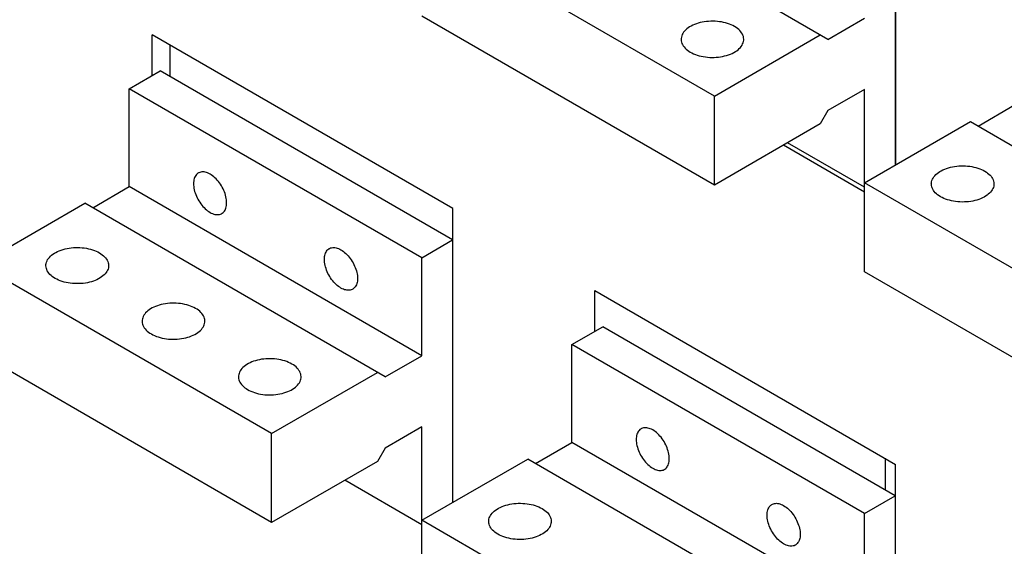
# Model space of a CAD drawing. Extents: x 0 to 17, y 0 to 11.
# Tile 14 of 29: x 11.946 to 13.132, y 7.407 to 8.041. Entities that reach past the tile are written whole.
import ezdxf

# ---------------------------------------------------------------- set-up
doc = ezdxf.new("R2010")
doc.units = 0
doc.header["$LTSCALE"] = 0.935
doc.layers.get('0').update_dxf_attribs({"linetype": 'CONTINUOUS'})

msp = doc.modelspace()

# ---------------------------------------------------------------- linework, layer by layer
at = {"color": 7, "linetype": 'CONTINUOUS'}
for p, q in [((13.0012, 8.657), (13.0012, 7.8662)), ((12.9198, 8.0174), (12.5579, 8.2264)), ((13.001, 8.1822), (13.001, 7.8661)), ((12.7829, 7.9491), (12.4303, 8.1527)), ((12.7829, 7.842), (12.4303, 8.0455)), ((12.9198, 8.0174), (12.9639, 8.0429)), ((12.1053, 7.9739), (12.1053, 8.0229)), ((12.4676, 7.8137), (12.1053, 8.0229)), ((12.7829, 7.9491), (12.9105, 8.0228)), ((12.1271, 7.9723), (12.1271, 8.0103)), ((12.0777, 7.9579), (12.1148, 7.9794)), ((12.4674, 7.7758), (12.1148, 7.9794)), ((12.0777, 7.8401), (12.0777, 7.9579)), ((12.4303, 7.7544), (12.0777, 7.9579)), ((12.9639, 7.9571), (12.9198, 7.9317)), ((12.9639, 7.7375), (12.9639, 7.9571)), ((12.7829, 7.842), (12.7829, 7.9491)), ((12.9198, 7.9317), (12.9105, 7.9156)), ((13.1007, 7.913), (13.1448, 7.9384)), ((12.9105, 7.9156), (12.7829, 7.842)), ((12.9639, 7.8446), (13.0915, 7.9183)), ((13.0915, 7.9183), (13.4534, 7.7094)), ((12.9639, 7.8393), (12.8711, 7.8929)), ((12.8664, 7.8902), (12.9639, 7.8339)), ((13.3165, 7.6411), (12.9639, 7.8446)), ((12.0336, 7.8146), (12.0777, 7.8401)), ((12.4303, 7.6365), (12.0777, 7.8401)), ((11.8967, 7.7463), (12.0243, 7.82)), ((12.3862, 7.611), (12.0243, 7.82)), ((12.4676, 7.4598), (12.4676, 7.8137)), ((12.4303, 7.7544), (12.4674, 7.7758)), ((12.4674, 7.7758), (12.4674, 7.4597)), ((12.4303, 7.6365), (12.4303, 7.7544)), ((12.2493, 7.5427), (11.8967, 7.7463)), ((13.3165, 7.5339), (12.9639, 7.7375)), ((12.6388, 7.6658), (12.6388, 7.7148)), ((12.6388, 7.7148), (13.0012, 7.5056)), ((12.6112, 7.6499), (12.6484, 7.6713)), ((13.001, 7.4677), (12.6484, 7.6713)), ((12.6112, 7.532), (12.6112, 7.6499)), ((12.9639, 7.4463), (12.6112, 7.6499)), ((12.2493, 7.4356), (11.8967, 7.6392)), ((12.3862, 7.611), (12.4303, 7.6365)), ((12.2493, 7.5427), (12.3769, 7.6164)), ((12.4303, 7.5508), (12.3862, 7.5253)), ((12.4303, 7.3311), (12.4303, 7.5508)), ((12.2493, 7.4356), (12.2493, 7.5427)), ((12.4676, 7.5426), (12.4674, 7.5427)), ((12.3862, 7.5253), (12.3769, 7.5092)), ((12.5672, 7.5066), (12.6112, 7.532)), ((12.9639, 7.3284), (12.6112, 7.532)), ((12.9887, 7.5129), (12.9887, 7.4748)), ((12.3769, 7.5092), (12.2493, 7.4356)), ((12.4303, 7.4383), (12.5579, 7.5119)), ((12.9198, 7.303), (12.5579, 7.5119)), ((13.0012, 7.1518), (13.0012, 7.5056)), ((12.4303, 7.4329), (12.3375, 7.4865)), ((12.9639, 7.4463), (13.001, 7.4677)), ((13.001, 7.4677), (13.001, 7.1516)), ((12.9639, 7.3284), (12.9639, 7.4463)), ((12.7829, 7.2347), (12.4303, 7.4383))]:
    msp.add_line(p, q, dxfattribs=at)
for points in [[(12.8073, 8.0328), (12.8053, 8.0339), (12.8033, 8.0348), (12.8011, 8.0357), (12.7989, 8.0365), (12.7965, 8.0372), (12.7941, 8.0378), (12.7916, 8.0383), (12.7891, 8.0386), (12.7865, 8.0389), (12.7839, 8.0391), (12.7812, 8.0392), (12.7786, 8.0392), (12.776, 8.039), (12.7734, 8.0388), (12.7708, 8.0385), (12.7683, 8.038), (12.7658, 8.0375), (12.7635, 8.0368), (12.7612, 8.0361), (12.7589, 8.0353), (12.7568, 8.0344), (12.7549, 8.0334), (12.753, 8.0323), (12.7513, 8.0311), (12.7497, 8.0299), (12.7482, 8.0286), (12.747, 8.0273), (12.7459, 8.0259), (12.7449, 8.0245), (12.7441, 8.0231), (12.7436, 8.0216), (12.7431, 8.0201), (12.7429, 8.0186), (12.7429, 8.0174)], [(12.8183, 8.0174), (12.8183, 8.0178), (12.8182, 8.0193), (12.8179, 8.0208), (12.8174, 8.0223), (12.8167, 8.0238), (12.8158, 8.0252), (12.8148, 8.0266), (12.8136, 8.028), (12.8122, 8.0293), (12.8107, 8.0305), (12.8091, 8.0317), (12.8073, 8.0328)], [(12.7429, 8.0174), (12.7429, 8.017), (12.743, 8.0155), (12.7433, 8.014), (12.7438, 8.0125), (12.7445, 8.0111), (12.7454, 8.0096), (12.7464, 8.0082), (12.7476, 8.0069), (12.7489, 8.0056), (12.7504, 8.0043), (12.7521, 8.0031), (12.7539, 8.002)], [(12.7539, 8.002), (12.7559, 8.001), (12.7579, 8), (12.76, 7.9992), (12.7623, 7.9984), (12.7646, 7.9977), (12.7671, 7.9971), (12.7696, 7.9966), (12.7721, 7.9962), (12.7747, 7.9959), (12.7773, 7.9957), (12.7799, 7.9956), (12.7826, 7.9957), (12.7852, 7.9958), (12.7878, 7.996), (12.7904, 7.9964), (12.7929, 7.9968), (12.7953, 7.9974), (12.7977, 7.998), (12.8, 7.9988), (12.8022, 7.9996), (12.8043, 8.0005), (12.8063, 8.0015), (12.8082, 8.0026), (12.8099, 8.0037), (12.8115, 8.0049), (12.8129, 8.0062), (12.8142, 8.0075), (12.8153, 8.0089), (12.8163, 8.0103), (12.817, 8.0118), (12.8176, 8.0133), (12.818, 8.0148), (12.8183, 8.0163), (12.8183, 8.0174)], [(12.161, 7.8565), (12.1605, 7.8561), (12.1595, 7.8554), (12.1586, 7.8545), (12.1578, 7.8535), (12.1571, 7.8524), (12.1565, 7.8512), (12.156, 7.8498), (12.1556, 7.8484), (12.1554, 7.8469), (12.1552, 7.8452), (12.1551, 7.8436), (12.1552, 7.8418), (12.1554, 7.84), (12.1556, 7.8381), (12.156, 7.8363), (12.1565, 7.8343), (12.1571, 7.8324), (12.1578, 7.8305), (12.1586, 7.8286), (12.1595, 7.8267), (12.1605, 7.8248), (12.1615, 7.823), (12.1627, 7.8212), (12.1638, 7.8195), (12.1651, 7.8178), (12.1664, 7.8163), (12.1678, 7.8148), (12.1692, 7.8134), (12.1706, 7.8121), (12.1721, 7.811), (12.1736, 7.8099), (12.1751, 7.809)], [(12.1751, 7.8551), (12.1736, 7.8559), (12.1721, 7.8565), (12.1706, 7.8571), (12.1692, 7.8574), (12.1678, 7.8577), (12.1664, 7.8578), (12.1651, 7.8577), (12.1638, 7.8576), (12.1627, 7.8572), (12.1615, 7.8568), (12.161, 7.8565)], [(13.0444, 7.8433), (13.0445, 7.8444), (13.0447, 7.846), (13.0451, 7.8475), (13.0457, 7.8489), (13.0465, 7.8504), (13.0474, 7.8518), (13.0486, 7.8532), (13.0498, 7.8545), (13.0513, 7.8558), (13.0529, 7.857), (13.0546, 7.8582), (13.0564, 7.8592), (13.0584, 7.8602), (13.0605, 7.8611), (13.0627, 7.862), (13.065, 7.8627), (13.0674, 7.8634), (13.0699, 7.8639), (13.0724, 7.8643), (13.075, 7.8647), (13.0776, 7.8649), (13.0802, 7.8651), (13.0828, 7.8651), (13.0855, 7.865), (13.0881, 7.8648), (13.0907, 7.8645), (13.0932, 7.8641), (13.0957, 7.8636), (13.0981, 7.863), (13.1005, 7.8624), (13.1027, 7.8616), (13.1049, 7.8607), (13.1069, 7.8598), (13.1089, 7.8587)], [(13.1089, 7.8587), (13.1107, 7.8576), (13.1123, 7.8564), (13.1138, 7.8552), (13.1152, 7.8539), (13.1164, 7.8525), (13.1174, 7.8511), (13.1183, 7.8497), (13.1189, 7.8482), (13.1194, 7.8467), (13.1198, 7.8452), (13.1199, 7.8437), (13.1199, 7.8433)], [(12.1892, 7.8076), (12.1897, 7.8079), (12.1907, 7.8087), (12.1916, 7.8095), (12.1924, 7.8105), (12.1931, 7.8117), (12.1937, 7.8129), (12.1942, 7.8142), (12.1945, 7.8157), (12.1948, 7.8172), (12.195, 7.8188), (12.195, 7.8205), (12.195, 7.8223), (12.1948, 7.8241), (12.1945, 7.8259), (12.1942, 7.8278), (12.1937, 7.8297), (12.1931, 7.8317), (12.1924, 7.8336), (12.1916, 7.8355), (12.1907, 7.8374), (12.1897, 7.8393), (12.1887, 7.8411), (12.1875, 7.8429), (12.1863, 7.8446), (12.1851, 7.8462), (12.1837, 7.8478), (12.1824, 7.8493), (12.181, 7.8507), (12.1795, 7.8519), (12.1781, 7.8531), (12.1766, 7.8541), (12.1751, 7.8551)], [(13.0555, 7.8279), (13.0537, 7.829), (13.052, 7.8302), (13.0505, 7.8314), (13.0492, 7.8327), (13.048, 7.8341), (13.047, 7.8355), (13.0461, 7.8369), (13.0454, 7.8384), (13.0449, 7.8399), (13.0446, 7.8414), (13.0445, 7.8429), (13.0444, 7.8433)], [(13.1199, 7.8433), (13.1199, 7.8422), (13.1196, 7.8407), (13.1192, 7.8391), (13.1186, 7.8377), (13.1179, 7.8362), (13.1169, 7.8348), (13.1158, 7.8334), (13.1145, 7.8321), (13.1131, 7.8308), (13.1115, 7.8296), (13.1098, 7.8285), (13.1079, 7.8274), (13.1059, 7.8264), (13.1038, 7.8255), (13.1016, 7.8246), (13.0993, 7.8239), (13.0969, 7.8233), (13.0945, 7.8227), (13.0919, 7.8223), (13.0894, 7.8219), (13.0868, 7.8217), (13.0842, 7.8216), (13.0815, 7.8215), (13.0789, 7.8216), (13.0763, 7.8218), (13.0737, 7.8221), (13.0711, 7.8225), (13.0687, 7.823), (13.0662, 7.8236), (13.0639, 7.8243), (13.0616, 7.825), (13.0595, 7.8259), (13.0574, 7.8269), (13.0555, 7.8279)], [(12.1751, 7.809), (12.1766, 7.8082), (12.1781, 7.8075), (12.1795, 7.807), (12.181, 7.8066), (12.1824, 7.8064), (12.1837, 7.8063), (12.1851, 7.8063), (12.1863, 7.8065), (12.1875, 7.8068), (12.1887, 7.8073), (12.1892, 7.8076)], [(11.9773, 7.745), (11.9773, 7.7461), (11.9776, 7.7476), (11.978, 7.7491), (11.9786, 7.7506), (11.9793, 7.7521), (11.9803, 7.7535), (11.9814, 7.7549), (11.9827, 7.7562), (11.9841, 7.7575), (11.9857, 7.7587), (11.9874, 7.7598), (11.9893, 7.7609), (11.9913, 7.7619), (11.9934, 7.7628), (11.9956, 7.7636), (11.9979, 7.7644), (12.0003, 7.765), (12.0027, 7.7656), (12.0053, 7.766), (12.0078, 7.7664), (12.0104, 7.7666), (12.013, 7.7667), (12.0157, 7.7668), (12.0183, 7.7667), (12.0209, 7.7665), (12.0235, 7.7662), (12.0261, 7.7658), (12.0285, 7.7653), (12.031, 7.7647), (12.0333, 7.764), (12.0356, 7.7632), (12.0377, 7.7624), (12.0398, 7.7614), (12.0417, 7.7604)], [(12.3328, 7.7179), (12.3313, 7.7189), (12.3299, 7.7199), (12.3284, 7.7211), (12.327, 7.7223), (12.3256, 7.7237), (12.3242, 7.7252), (12.3229, 7.7268), (12.3216, 7.7284), (12.3204, 7.7301), (12.3193, 7.7319), (12.3182, 7.7337), (12.3172, 7.7356), (12.3164, 7.7375), (12.3156, 7.7394), (12.3149, 7.7413), (12.3143, 7.7433), (12.3138, 7.7452), (12.3134, 7.7471), (12.3131, 7.7489), (12.3129, 7.7507), (12.3129, 7.7525), (12.3129, 7.7542), (12.3131, 7.7558), (12.3134, 7.7573), (12.3138, 7.7588), (12.3143, 7.7601), (12.3149, 7.7613), (12.3156, 7.7625), (12.3164, 7.7635), (12.3172, 7.7643), (12.3182, 7.7651), (12.3187, 7.7654)], [(12.3187, 7.7654), (12.3193, 7.7657), (12.3204, 7.7662), (12.3216, 7.7665), (12.3229, 7.7667), (12.3242, 7.7667), (12.3256, 7.7666), (12.327, 7.7664), (12.3284, 7.766), (12.3299, 7.7655), (12.3313, 7.7648), (12.3328, 7.764)], [(12.3328, 7.764), (12.3343, 7.7631), (12.3358, 7.762), (12.3373, 7.7609), (12.3387, 7.7596), (12.3401, 7.7582), (12.3415, 7.7567), (12.3428, 7.7552), (12.3441, 7.7535), (12.3453, 7.7518), (12.3464, 7.75), (12.3475, 7.7482), (12.3484, 7.7463), (12.3493, 7.7444), (12.3501, 7.7425), (12.3508, 7.7406), (12.3514, 7.7387), (12.3519, 7.7367), (12.3523, 7.7349), (12.3526, 7.733), (12.3527, 7.7312), (12.3528, 7.7294), (12.3527, 7.7278), (12.3526, 7.7261), (12.3523, 7.7246), (12.3519, 7.7232), (12.3514, 7.7218), (12.3508, 7.7206), (12.3501, 7.7195), (12.3493, 7.7185), (12.3484, 7.7176), (12.3475, 7.7168), (12.347, 7.7165)], [(12.0417, 7.7604), (12.0435, 7.7593), (12.0452, 7.7581), (12.0467, 7.7568), (12.048, 7.7555), (12.0492, 7.7542), (12.0502, 7.7528), (12.0511, 7.7513), (12.0518, 7.7499), (12.0523, 7.7484), (12.0526, 7.7469), (12.0527, 7.7454), (12.0527, 7.745)], [(11.9883, 7.7296), (11.9865, 7.7307), (11.9849, 7.7319), (11.9834, 7.7331), (11.982, 7.7344), (11.9808, 7.7358), (11.9798, 7.7372), (11.9789, 7.7386), (11.9783, 7.7401), (11.9778, 7.7416), (11.9774, 7.7431), (11.9773, 7.7446), (11.9773, 7.745)], [(12.0527, 7.745), (12.0527, 7.7438), (12.0525, 7.7423), (12.0521, 7.7408), (12.0515, 7.7393), (12.0507, 7.7379), (12.0497, 7.7365), (12.0486, 7.7351), (12.0474, 7.7338), (12.0459, 7.7325), (12.0443, 7.7313), (12.0426, 7.7301), (12.0407, 7.729), (12.0388, 7.728), (12.0367, 7.7271), (12.0344, 7.7263), (12.0321, 7.7256), (12.0298, 7.7249), (12.0273, 7.7244), (12.0248, 7.7239), (12.0222, 7.7236), (12.0196, 7.7234), (12.017, 7.7232), (12.0144, 7.7232), (12.0117, 7.7233), (12.0091, 7.7235), (12.0065, 7.7238), (12.004, 7.7241), (12.0015, 7.7246), (11.9991, 7.7252), (11.9967, 7.7259), (11.9945, 7.7267), (11.9923, 7.7276), (11.9903, 7.7285), (11.9883, 7.7296)], [(12.347, 7.7165), (12.3464, 7.7162), (12.3453, 7.7158), (12.3441, 7.7154), (12.3428, 7.7152), (12.3415, 7.7152), (12.3401, 7.7153), (12.3387, 7.7156), (12.3373, 7.7159), (12.3358, 7.7165), (12.3343, 7.7171), (12.3328, 7.7179)], [(12.1577, 7.6934), (12.1557, 7.6945), (12.1537, 7.6954), (12.1516, 7.6963), (12.1493, 7.6971), (12.147, 7.6977), (12.1445, 7.6983), (12.142, 7.6988), (12.1395, 7.6992), (12.1369, 7.6995), (12.1343, 7.6997), (12.1317, 7.6998), (12.129, 7.6998), (12.1264, 7.6996), (12.1238, 7.6994), (12.1212, 7.699), (12.1187, 7.6986), (12.1163, 7.6981), (12.1139, 7.6974), (12.1116, 7.6967), (12.1094, 7.6958), (12.1073, 7.6949), (12.1053, 7.6939), (12.1034, 7.6929), (12.1017, 7.6917), (12.1001, 7.6905), (12.0987, 7.6892), (12.0974, 7.6879), (12.0963, 7.6865), (12.0953, 7.6851), (12.0946, 7.6836), (12.094, 7.6822), (12.0936, 7.6807), (12.0933, 7.6791), (12.0933, 7.678)], [(12.1687, 7.678), (12.1687, 7.6784), (12.1686, 7.6799), (12.1683, 7.6814), (12.1678, 7.6829), (12.1671, 7.6844), (12.1662, 7.6858), (12.1652, 7.6872), (12.164, 7.6886), (12.1627, 7.6899), (12.1612, 7.6911), (12.1595, 7.6923), (12.1577, 7.6934)], [(12.0933, 7.678), (12.0933, 7.6776), (12.0934, 7.6761), (12.0937, 7.6746), (12.0942, 7.6731), (12.0949, 7.6716), (12.0958, 7.6702), (12.0968, 7.6688), (12.098, 7.6674), (12.0994, 7.6661), (12.1009, 7.6649), (12.1025, 7.6637), (12.1043, 7.6626)], [(12.1043, 7.6626), (12.1063, 7.6616), (12.1083, 7.6606), (12.1105, 7.6597), (12.1127, 7.659), (12.1151, 7.6583), (12.1175, 7.6577), (12.12, 7.6572), (12.1225, 7.6568), (12.1251, 7.6565), (12.1277, 7.6563), (12.1304, 7.6562), (12.133, 7.6563), (12.1356, 7.6564), (12.1382, 7.6566), (12.1408, 7.657), (12.1433, 7.6574), (12.1458, 7.658), (12.1481, 7.6586), (12.1504, 7.6593), (12.1527, 7.6602), (12.1548, 7.6611), (12.1567, 7.6621), (12.1586, 7.6632), (12.1603, 7.6643), (12.1619, 7.6655), (12.1634, 7.6668), (12.1646, 7.6681), (12.1657, 7.6695), (12.1667, 7.6709), (12.1675, 7.6724), (12.168, 7.6738), (12.1685, 7.6754), (12.1687, 7.6769), (12.1687, 7.678)], [(12.2737, 7.6264), (12.2717, 7.6275), (12.2697, 7.6284), (12.2676, 7.6293), (12.2653, 7.6301), (12.2629, 7.6308), (12.2605, 7.6314), (12.258, 7.6319), (12.2555, 7.6323), (12.2529, 7.6326), (12.2503, 7.6327), (12.2477, 7.6328), (12.245, 7.6328), (12.2424, 7.6327), (12.2398, 7.6324), (12.2372, 7.6321), (12.2347, 7.6316), (12.2323, 7.6311), (12.2299, 7.6304), (12.2276, 7.6297), (12.2254, 7.6289), (12.2233, 7.628), (12.2213, 7.627), (12.2194, 7.6259), (12.2177, 7.6247), (12.2161, 7.6235), (12.2147, 7.6223), (12.2134, 7.6209), (12.2123, 7.6196), (12.2113, 7.6181), (12.2106, 7.6167), (12.21, 7.6152), (12.2096, 7.6137), (12.2093, 7.6122), (12.2093, 7.611)], [(12.2847, 7.611), (12.2847, 7.6114), (12.2846, 7.6129), (12.2843, 7.6144), (12.2838, 7.6159), (12.2831, 7.6174), (12.2822, 7.6188), (12.2812, 7.6202), (12.28, 7.6216), (12.2787, 7.6229), (12.2771, 7.6241), (12.2755, 7.6253), (12.2737, 7.6264)], [(12.2093, 7.611), (12.2093, 7.6107), (12.2094, 7.6091), (12.2097, 7.6076), (12.2102, 7.6061), (12.2109, 7.6047), (12.2118, 7.6032), (12.2128, 7.6018), (12.214, 7.6005), (12.2154, 7.5992), (12.2169, 7.5979), (12.2185, 7.5968), (12.2203, 7.5956)], [(12.2203, 7.5956), (12.2223, 7.5946), (12.2243, 7.5936), (12.2265, 7.5928), (12.2287, 7.592), (12.2311, 7.5913), (12.2335, 7.5907), (12.236, 7.5902), (12.2385, 7.5898), (12.2411, 7.5895), (12.2437, 7.5893), (12.2464, 7.5893), (12.249, 7.5893), (12.2516, 7.5894), (12.2542, 7.5897), (12.2568, 7.59), (12.2593, 7.5904), (12.2618, 7.591), (12.2641, 7.5916), (12.2664, 7.5924), (12.2687, 7.5932), (12.2708, 7.5941), (12.2727, 7.5951), (12.2746, 7.5962), (12.2763, 7.5973), (12.2779, 7.5985), (12.2793, 7.5998), (12.2806, 7.6011), (12.2817, 7.6025), (12.2827, 7.6039), (12.2835, 7.6054), (12.284, 7.6069), (12.2845, 7.6084), (12.2847, 7.6099), (12.2847, 7.611)], [(12.6946, 7.5484), (12.694, 7.5481), (12.6931, 7.5474), (12.6922, 7.5465), (12.6914, 7.5455), (12.6907, 7.5444), (12.6901, 7.5431), (12.6896, 7.5418), (12.6892, 7.5403), (12.6889, 7.5388), (12.6888, 7.5372), (12.6887, 7.5355), (12.6888, 7.5337), (12.6889, 7.5319), (12.6892, 7.5301), (12.6896, 7.5282), (12.6901, 7.5263), (12.6907, 7.5244), (12.6914, 7.5224), (12.6922, 7.5205), (12.6931, 7.5186), (12.694, 7.5168), (12.6951, 7.5149), (12.6962, 7.5132), (12.6974, 7.5114), (12.6987, 7.5098), (12.7, 7.5082), (12.7014, 7.5067), (12.7028, 7.5054), (12.7042, 7.5041), (12.7057, 7.5029), (12.7072, 7.5019), (12.7087, 7.5009)], [(12.7087, 7.547), (12.7072, 7.5478), (12.7057, 7.5485), (12.7042, 7.549), (12.7028, 7.5494), (12.7014, 7.5496), (12.7, 7.5497), (12.6987, 7.5497), (12.6974, 7.5495), (12.6962, 7.5492), (12.6951, 7.5487), (12.6946, 7.5484)], [(12.7228, 7.4995), (12.7233, 7.4999), (12.7243, 7.5006), (12.7252, 7.5015), (12.7259, 7.5025), (12.7266, 7.5036), (12.7272, 7.5048), (12.7277, 7.5062), (12.7281, 7.5076), (12.7284, 7.5092), (12.7286, 7.5108), (12.7286, 7.5125), (12.7286, 7.5142), (12.7284, 7.516), (12.7281, 7.5179), (12.7277, 7.5198), (12.7272, 7.5217), (12.7266, 7.5236), (12.7259, 7.5255), (12.7252, 7.5274), (12.7243, 7.5293), (12.7233, 7.5312), (12.7222, 7.533), (12.7211, 7.5348), (12.7199, 7.5365), (12.7186, 7.5382), (12.7173, 7.5397), (12.716, 7.5412), (12.7145, 7.5426), (12.7131, 7.5439), (12.7117, 7.545), (12.7102, 7.5461), (12.7087, 7.547)], [(12.7087, 7.5009), (12.7102, 7.5001), (12.7117, 7.4995), (12.7131, 7.499), (12.7145, 7.4986), (12.716, 7.4983), (12.7173, 7.4982), (12.7186, 7.4983), (12.7199, 7.4985), (12.7211, 7.4988), (12.7222, 7.4993), (12.7228, 7.4995)], [(12.5109, 7.4369), (12.5109, 7.4381), (12.5111, 7.4396), (12.5116, 7.4411), (12.5122, 7.4426), (12.5129, 7.444), (12.5139, 7.4454), (12.515, 7.4468), (12.5163, 7.4481), (12.5177, 7.4494), (12.5193, 7.4506), (12.521, 7.4518), (12.5229, 7.4529), (12.5249, 7.4538), (12.527, 7.4548), (12.5292, 7.4556), (12.5315, 7.4563), (12.5339, 7.457), (12.5363, 7.4575), (12.5388, 7.458), (12.5414, 7.4583), (12.544, 7.4585), (12.5466, 7.4587), (12.5493, 7.4587), (12.5519, 7.4586), (12.5545, 7.4584), (12.5571, 7.4581), (12.5596, 7.4577), (12.5621, 7.4573), (12.5645, 7.4567), (12.5669, 7.456), (12.5691, 7.4552), (12.5713, 7.4543), (12.5733, 7.4534), (12.5753, 7.4523)], [(12.8664, 7.4099), (12.8649, 7.4108), (12.8634, 7.4118), (12.862, 7.413), (12.8605, 7.4143), (12.8591, 7.4157), (12.8578, 7.4171), (12.8565, 7.4187), (12.8552, 7.4204), (12.854, 7.4221), (12.8529, 7.4238), (12.8518, 7.4257), (12.8508, 7.4275), (12.8499, 7.4294), (12.8491, 7.4314), (12.8484, 7.4333), (12.8479, 7.4352), (12.8474, 7.4371), (12.847, 7.439), (12.8467, 7.4409), (12.8465, 7.4427), (12.8465, 7.4444), (12.8465, 7.4461), (12.8467, 7.4477), (12.847, 7.4493), (12.8474, 7.4507), (12.8479, 7.452), (12.8484, 7.4533), (12.8491, 7.4544), (12.8499, 7.4554), (12.8508, 7.4563), (12.8518, 7.457), (12.8523, 7.4573)], [(12.8523, 7.4573), (12.8529, 7.4576), (12.854, 7.4581), (12.8552, 7.4584), (12.8565, 7.4586), (12.8578, 7.4587), (12.8591, 7.4586), (12.8605, 7.4583), (12.862, 7.4579), (12.8634, 7.4574), (12.8649, 7.4567), (12.8664, 7.4559)], [(12.8664, 7.4559), (12.8679, 7.455), (12.8694, 7.454), (12.8709, 7.4528), (12.8723, 7.4515), (12.8737, 7.4501), (12.8751, 7.4487), (12.8764, 7.4471), (12.8777, 7.4454), (12.8789, 7.4437), (12.88, 7.442), (12.8811, 7.4401), (12.882, 7.4383), (12.8829, 7.4364), (12.8837, 7.4344), (12.8844, 7.4325), (12.885, 7.4306), (12.8855, 7.4287), (12.8859, 7.4268), (12.8862, 7.425), (12.8863, 7.4231), (12.8864, 7.4214), (12.8863, 7.4197), (12.8862, 7.4181), (12.8859, 7.4165), (12.8855, 7.4151), (12.885, 7.4138), (12.8844, 7.4125), (12.8837, 7.4114), (12.8829, 7.4104), (12.882, 7.4095), (12.8811, 7.4088), (12.8805, 7.4085)], [(12.5753, 7.4523), (12.5771, 7.4512), (12.5787, 7.45), (12.5802, 7.4488), (12.5816, 7.4475), (12.5828, 7.4461), (12.5838, 7.4447), (12.5847, 7.4433), (12.5854, 7.4418), (12.5859, 7.4403), (12.5862, 7.4388), (12.5863, 7.4373), (12.5863, 7.4369)], [(12.5219, 7.4215), (12.5201, 7.4226), (12.5185, 7.4238), (12.517, 7.4251), (12.5156, 7.4264), (12.5144, 7.4277), (12.5134, 7.4291), (12.5125, 7.4305), (12.5118, 7.432), (12.5113, 7.4335), (12.511, 7.435), (12.5109, 7.4365), (12.5109, 7.4369)], [(12.5863, 7.4369), (12.5863, 7.4358), (12.586, 7.4343), (12.5856, 7.4328), (12.585, 7.4313), (12.5843, 7.4298), (12.5833, 7.4284), (12.5822, 7.427), (12.5809, 7.4257), (12.5795, 7.4244), (12.5779, 7.4232), (12.5762, 7.4221), (12.5743, 7.421), (12.5723, 7.42), (12.5702, 7.4191), (12.568, 7.4182), (12.5657, 7.4175), (12.5633, 7.4169), (12.5609, 7.4163), (12.5584, 7.4159), (12.5558, 7.4155), (12.5532, 7.4153), (12.5506, 7.4152), (12.5479, 7.4151), (12.5453, 7.4152), (12.5427, 7.4154), (12.5401, 7.4157), (12.5376, 7.4161), (12.5351, 7.4166), (12.5327, 7.4172), (12.5303, 7.4179), (12.528, 7.4187), (12.5259, 7.4195), (12.5239, 7.4205), (12.5219, 7.4215)], [(12.8805, 7.4085), (12.88, 7.4082), (12.8789, 7.4077), (12.8777, 7.4074), (12.8764, 7.4072), (12.8751, 7.4071), (12.8737, 7.4073), (12.8723, 7.4075), (12.8709, 7.4079), (12.8694, 7.4084), (12.8679, 7.4091), (12.8664, 7.4099)]]:
    msp.add_lwpolyline(points, dxfattribs=at)
at = {"color": 4, "linetype": 'CONTINUOUS'}
msp.add_open_spline([(0.2175, 10.8), (0.2175, 10.8), (0.2175, 10.8), (0.2175, 10.8), (0.2175, 10.8), (0.2175, 10.8), (0.2175, 10.8), (0.2176, 10.8), (0.2176, 10.8), (0.2176, 10.8), (0.2177, 10.8), (0.2178, 10.8), (0.2178, 10.8), (0.2179, 10.8), (0.218, 10.8), (0.2181, 10.8), (0.2183, 10.8), (0.2185, 10.8), (0.2188, 10.8), (0.219, 10.8), (0.2193, 10.8), (0.2196, 10.8), (0.22, 10.8), (0.2205, 10.8), (0.221, 10.8), (0.2217, 10.8), (0.2225, 10.8), (0.2236, 10.8), (0.2246, 10.8), (0.2256, 10.8), (0.2266, 10.8), (0.2279, 10.8), (0.2296, 10.8), (0.2316, 10.8), (0.2337, 10.8), (0.2357, 10.8), (0.2377, 10.8), (0.2397, 10.8), (0.2424, 10.8), (0.2458, 10.8), (0.2498, 10.8), (0.2539, 10.8), (0.2579, 10.8), (0.2619, 10.8), (0.2673, 10.8), (0.274, 10.8), (0.2821, 10.8), (0.2902, 10.8), (0.2983, 10.8), (0.3064, 10.8), (0.3144, 10.8), (0.3225, 10.8), (0.3333, 10.8), (0.3468, 10.8), (0.3629, 10.8), (0.3791, 10.8), (0.3952, 10.8), (0.4114, 10.8), (0.4275, 10.8), (0.4491, 10.8), (0.476, 10.8), (0.5083, 10.8), (0.5406, 10.8), (0.573, 10.8), (0.6053, 10.8), (0.6376, 10.8), (0.6699, 10.8), (0.7022, 10.8), (0.7453, 10.8), (0.7991, 10.8), (0.8638, 10.8), (0.9284, 10.8), (0.993, 10.8), (1.0577, 10.8), (1.1223, 10.8), (1.1869, 10.8), (1.2731, 10.8), (1.3808, 10.8), (1.5101, 10.8), (1.6393, 10.8), (1.7686, 10.8), (1.8978, 10.8), (2.0271, 10.8), (2.1563, 10.8), (2.2856, 10.8), (2.4148, 10.8), (2.5872, 10.8), (2.8026, 10.8), (3.0611, 10.8), (3.3196, 10.8), (3.5781, 10.8), (3.8366, 10.8), (4.0952, 10.8), (4.3537, 10.8), (4.6122, 10.8), (4.9569, 10.8), (5.3877, 10.8), (5.9047, 10.8), (6.4217, 10.8), (6.9388, 10.8), (7.4558, 10.8), (7.9728, 10.8), (8.4898, 10.8), (9.0069, 10.8), (9.5239, 10.8), (10.0409, 10.8), (10.5579, 10.8), (11.0749, 10.8), (11.592, 10.8), (12.0228, 10.8), (12.3675, 10.8), (12.626, 10.8), (12.8845, 10.8), (13.143, 10.8), (13.4015, 10.8), (13.66, 10.8), (13.9185, 10.8), (14.1771, 10.8), (14.3925, 10.8), (14.5648, 10.8), (14.6941, 10.8), (14.8233, 10.8), (14.9526, 10.8), (15.0818, 10.8), (15.2111, 10.8), (15.3404, 10.8), (15.4696, 10.8), (15.5989, 10.8), (15.7066, 10.8), (15.7927, 10.8), (15.8574, 10.8), (15.922, 10.8), (15.9866, 10.8), (16.0513, 10.8), (16.1159, 10.8), (16.1805, 10.8), (16.2344, 10.8), (16.2775, 10.8), (16.3098, 10.8), (16.3421, 10.8), (16.3744, 10.8), (16.4067, 10.8), (16.439, 10.8), (16.4713, 10.8), (16.5037, 10.8), (16.5306, 10.8), (16.5521, 10.8), (16.5683, 10.8), (16.5844, 10.8), (16.6006, 10.8), (16.6168, 10.8), (16.6329, 10.8), (16.6464, 10.8), (16.6571, 10.8), (16.6652, 10.8), (16.6733, 10.8), (16.6814, 10.8), (16.6895, 10.8), (16.6975, 10.8), (16.7056, 10.8), (16.7123, 10.8), (16.7177, 10.8), (16.7218, 10.8), (16.7258, 10.8), (16.7298, 10.8), (16.7339, 10.8), (16.7373, 10.8), (16.7399, 10.8), (16.742, 10.8), (16.744, 10.8), (16.746, 10.8), (16.748, 10.8), (16.75, 10.8), (16.7517, 10.8), (16.7531, 10.8), (16.7541, 10.8), (16.7551, 10.8), (16.7561, 10.8), (16.7571, 10.8), (16.758, 10.8), (16.7586, 10.8), (16.7591, 10.8), (16.7596, 10.8), (16.7601, 10.8), (16.7604, 10.8), (16.7606, 10.8), (16.7609, 10.8), (16.7612, 10.8), (16.7614, 10.8), (16.7615, 10.8), (16.7617, 10.8), (16.7618, 10.8), (16.7618, 10.8), (16.7619, 10.8), (16.762, 10.8), (16.762, 10.8), (16.7621, 10.8), (16.7621, 10.8), (16.7621, 10.8), (16.7621, 10.8), (16.7621, 10.8), (16.7622, 10.8), (16.7622, 10.8), (16.7622, 10.8), (16.7622, 10.8), (16.7622, 10.8), (16.7622, 10.8), (16.7622, 10.8), (16.7622, 10.8), (16.7622, 10.8), (16.7622, 10.7999), (16.7622, 10.7999), (16.7622, 10.7999), (16.7622, 10.7998), (16.7622, 10.7998), (16.7622, 10.7997), (16.7622, 10.7997), (16.7622, 10.7996), (16.7622, 10.7995), (16.7622, 10.7994), (16.7622, 10.7992), (16.7622, 10.799), (16.7622, 10.7989), (16.7622, 10.7986), (16.7622, 10.7984), (16.7622, 10.7981), (16.7622, 10.7977), (16.7622, 10.7973), (16.7622, 10.7968), (16.7622, 10.7961), (16.7622, 10.7955), (16.7622, 10.7948), (16.7622, 10.7942), (16.7622, 10.7933), (16.7622, 10.7922), (16.7622, 10.7909), (16.7622, 10.7896), (16.7622, 10.7883), (16.7622, 10.787), (16.7622, 10.7857), (16.7622, 10.784), (16.7622, 10.7818), (16.7622, 10.7793), (16.7622, 10.7767), (16.7622, 10.7741), (16.7622, 10.7715), (16.7622, 10.768), (16.7622, 10.7637), (16.7622, 10.7585), (16.7622, 10.7533), (16.7622, 10.7481), (16.7622, 10.7429), (16.7622, 10.7378), (16.7622, 10.7326), (16.7622, 10.7257), (16.7622, 10.717), (16.7622, 10.7066), (16.7622, 10.6963), (16.7622, 10.6859), (16.7622, 10.6755), (16.7622, 10.6651), (16.7622, 10.6513), (16.7622, 10.634), (16.7622, 10.6133), (16.7622, 10.5925), (16.7622, 10.5718), (16.7622, 10.551), (16.7622, 10.5303), (16.7622, 10.5095), (16.7622, 10.4888), (16.7622, 10.4611), (16.7622, 10.4266), (16.7622, 10.3851), (16.7622, 10.3436), (16.7622, 10.3021), (16.7622, 10.2606), (16.7622, 10.2191), (16.7622, 10.1776), (16.7622, 10.1223), (16.7622, 10.0531), (16.7622, 9.9701), (16.7622, 9.8871), (16.7622, 9.8041), (16.7622, 9.7211), (16.7622, 9.6382), (16.7622, 9.5552), (16.7622, 9.4722), (16.7622, 9.3892), (16.7622, 9.2785), (16.7622, 9.1402), (16.7622, 8.9742), (16.7622, 8.8083), (16.7622, 8.6423), (16.7622, 8.4763), (16.7622, 8.3103), (16.7622, 8.1444), (16.7622, 7.9784), (16.7622, 7.7571), (16.7622, 7.4805), (16.7622, 7.1485), (16.7622, 6.8165), (16.7622, 6.4846), (16.7622, 6.1526), (16.7622, 5.8207), (16.7622, 5.4887), (16.7622, 5.1568), (16.7622, 4.8248), (16.7622, 4.4929), (16.7622, 4.1609), (16.7622, 3.8289), (16.7622, 3.497), (16.7622, 3.2204), (16.7622, 2.9991), (16.7622, 2.8331), (16.7622, 2.6671), (16.7622, 2.5011), (16.7622, 2.3352), (16.7622, 2.1692), (16.7622, 2.0032), (16.7622, 1.8372), (16.7622, 1.6989), (16.7622, 1.5883), (16.7622, 1.5053), (16.7622, 1.4223), (16.7622, 1.3393), (16.7622, 1.2563), (16.7622, 1.1733), (16.7622, 1.0903), (16.7622, 1.0073), (16.7622, 0.9243), (16.7622, 0.8552), (16.7622, 0.7999), (16.7622, 0.7584), (16.7622, 0.7169), (16.7622, 0.6754), (16.7622, 0.6339), (16.7622, 0.5924), (16.7622, 0.5509), (16.7622, 0.5163), (16.7622, 0.4887), (16.7622, 0.4679), (16.7622, 0.4472), (16.7622, 0.4264), (16.7622, 0.4057), (16.7622, 0.3849), (16.7622, 0.3642), (16.7622, 0.3434), (16.7622, 0.3261), (16.7622, 0.3123), (16.7622, 0.3019), (16.7622, 0.2916), (16.7622, 0.2812), (16.7622, 0.2708), (16.7622, 0.2604), (16.7622, 0.2518), (16.7622, 0.2449), (16.7622, 0.2397), (16.7622, 0.2345), (16.7622, 0.2293), (16.7622, 0.2241), (16.7622, 0.2189), (16.7622, 0.2138), (16.7622, 0.2094), (16.7622, 0.206), (16.7622, 0.2034), (16.7622, 0.2008), (16.7622, 0.1982), (16.7622, 0.1956), (16.7622, 0.1934), (16.7622, 0.1917), (16.7622, 0.1904), (16.7622, 0.1891), (16.7622, 0.1878), (16.7622, 0.1865), (16.7622, 0.1852), (16.7622, 0.1841), (16.7622, 0.1833), (16.7622, 0.1826), (16.7622, 0.182), (16.7622, 0.1813), (16.7622, 0.1807), (16.7622, 0.1801), (16.7622, 0.1797), (16.7622, 0.1794), (16.7622, 0.1791), (16.7622, 0.1788), (16.7622, 0.1786), (16.7622, 0.1784), (16.7622, 0.1783), (16.7622, 0.1781), (16.7622, 0.178), (16.7622, 0.1779), (16.7622, 0.1778), (16.7622, 0.1777), (16.7622, 0.1776), (16.7622, 0.1776), (16.7622, 0.1776), (16.7622, 0.1775), (16.7622, 0.1775), (16.7622, 0.1775), (16.7622, 0.1775), (16.7622, 0.1775), (16.7622, 0.1775), (16.7622, 0.1775), (16.7622, 0.1774), (16.7622, 0.1774), (16.7622, 0.1774), (16.7622, 0.1774), (16.7621, 0.1774), (16.7621, 0.1774), (16.7621, 0.1774), (16.7621, 0.1774), (16.7621, 0.1774), (16.762, 0.1774), (16.762, 0.1774), (16.7619, 0.1774), (16.7618, 0.1774), (16.7618, 0.1774), (16.7617, 0.1774), (16.7615, 0.1774), (16.7614, 0.1774), (16.7612, 0.1774), (16.7609, 0.1774), (16.7606, 0.1774), (16.7604, 0.1774), (16.7601, 0.1774), (16.7596, 0.1774), (16.7591, 0.1774), (16.7586, 0.1774), (16.758, 0.1774), (16.7571, 0.1774), (16.7561, 0.1774), (16.7551, 0.1774), (16.7541, 0.1774), (16.7531, 0.1774), (16.7517, 0.1774), (16.75, 0.1774), (16.748, 0.1774), (16.746, 0.1774), (16.744, 0.1774), (16.742, 0.1774), (16.7399, 0.1774), (16.7373, 0.1774), (16.7339, 0.1774), (16.7298, 0.1774), (16.7258, 0.1774), (16.7218, 0.1774), (16.7177, 0.1774), (16.7123, 0.1774), (16.7056, 0.1774), (16.6975, 0.1774), (16.6895, 0.1774), (16.6814, 0.1774), (16.6733, 0.1774), (16.6652, 0.1774), (16.6571, 0.1774), (16.6464, 0.1774), (16.6329, 0.1774), (16.6168, 0.1774), (16.6006, 0.1774), (16.5844, 0.1774), (16.5683, 0.1774), (16.5521, 0.1774), (16.5306, 0.1774), (16.5037, 0.1774), (16.4713, 0.1774), (16.439, 0.1774), (16.4067, 0.1774), (16.3744, 0.1774), (16.3421, 0.1774), (16.3098, 0.1774), (16.2775, 0.1774), (16.2344, 0.1774), (16.1805, 0.1774), (16.1159, 0.1774), (16.0513, 0.1774), (15.9866, 0.1774), (15.922, 0.1774), (15.8574, 0.1774), (15.7927, 0.1774), (15.7066, 0.1774), (15.5989, 0.1774), (15.4696, 0.1774), (15.3404, 0.1774), (15.2111, 0.1774), (15.0818, 0.1774), (14.9526, 0.1774), (14.8233, 0.1774), (14.6941, 0.1774), (14.5648, 0.1774), (14.3925, 0.1774), (14.1771, 0.1774), (13.9185, 0.1774), (13.66, 0.1774), (13.4015, 0.1774), (13.143, 0.1774), (12.8845, 0.1774), (12.626, 0.1774), (12.3675, 0.1774), (12.0228, 0.1774), (11.592, 0.1774), (11.0749, 0.1774), (10.5579, 0.1774), (10.0409, 0.1774), (9.5239, 0.1774), (9.0069, 0.1774), (8.4898, 0.1774), (7.9728, 0.1774), (7.4558, 0.1774), (6.9388, 0.1774), (6.4217, 0.1774), (5.9047, 0.1774), (5.3877, 0.1774), (4.9569, 0.1774), (4.6122, 0.1774), (4.3537, 0.1774), (4.0952, 0.1774), (3.8366, 0.1774), (3.5781, 0.1774), (3.3196, 0.1774), (3.0611, 0.1774), (2.8026, 0.1774), (2.5872, 0.1774), (2.4148, 0.1774), (2.2856, 0.1774), (2.1563, 0.1774), (2.0271, 0.1774), (1.8978, 0.1774), (1.7686, 0.1774), (1.6393, 0.1774), (1.5101, 0.1774), (1.3808, 0.1774), (1.2731, 0.1774), (1.1869, 0.1774), (1.1223, 0.1774), (1.0577, 0.1774), (0.993, 0.1774), (0.9284, 0.1774), (0.8638, 0.1774), (0.7991, 0.1774), (0.7453, 0.1774), (0.7022, 0.1774), (0.6699, 0.1774), (0.6376, 0.1774), (0.6053, 0.1774), (0.573, 0.1774), (0.5406, 0.1774), (0.5083, 0.1774), (0.476, 0.1774), (0.4491, 0.1774), (0.4275, 0.1774), (0.4114, 0.1774), (0.3952, 0.1774), (0.3791, 0.1774), (0.3629, 0.1774), (0.3468, 0.1774), (0.3333, 0.1774), (0.3225, 0.1774), (0.3144, 0.1774), (0.3064, 0.1774), (0.2983, 0.1774), (0.2902, 0.1774), (0.2821, 0.1774), (0.274, 0.1774), (0.2673, 0.1774), (0.2619, 0.1774), (0.2579, 0.1774), (0.2539, 0.1774), (0.2498, 0.1774), (0.2458, 0.1774), (0.2424, 0.1774), (0.2397, 0.1774), (0.2377, 0.1774), (0.2357, 0.1774), (0.2337, 0.1774), (0.2316, 0.1774), (0.2296, 0.1774), (0.2279, 0.1774), (0.2266, 0.1774), (0.2256, 0.1774), (0.2246, 0.1774), (0.2236, 0.1774), (0.2225, 0.1774), (0.2217, 0.1774), (0.221, 0.1774), (0.2205, 0.1774), (0.22, 0.1774), (0.2196, 0.1774), (0.2193, 0.1774), (0.219, 0.1774), (0.2188, 0.1774), (0.2185, 0.1774), (0.2183, 0.1774), (0.2181, 0.1774), (0.218, 0.1774), (0.2179, 0.1774), (0.2178, 0.1774), (0.2178, 0.1774), (0.2177, 0.1774), (0.2176, 0.1774), (0.2176, 0.1774), (0.2176, 0.1774), (0.2175, 0.1774), (0.2175, 0.1774), (0.2175, 0.1774), (0.2175, 0.1774), (0.2175, 0.1774), (0.2175, 0.1774), (0.2175, 0.1774), (0.2175, 0.1775), (0.2175, 0.1775), (0.2175, 0.1775), (0.2175, 0.1775), (0.2175, 0.1775), (0.2175, 0.1775), (0.2175, 0.1775), (0.2175, 0.1776), (0.2175, 0.1776), (0.2175, 0.1776), (0.2175, 0.1777), (0.2175, 0.1778), (0.2175, 0.1779), (0.2175, 0.178), (0.2175, 0.1781), (0.2175, 0.1783), (0.2175, 0.1784), (0.2175, 0.1786), (0.2175, 0.1788), (0.2175, 0.1791), (0.2175, 0.1794), (0.2175, 0.1797), (0.2175, 0.1801), (0.2175, 0.1807), (0.2175, 0.1813), (0.2175, 0.182), (0.2175, 0.1826), (0.2175, 0.1833), (0.2175, 0.1841), (0.2175, 0.1852), (0.2175, 0.1865), (0.2175, 0.1878), (0.2175, 0.1891), (0.2175, 0.1904), (0.2175, 0.1917), (0.2175, 0.1934), (0.2175, 0.1956), (0.2175, 0.1982), (0.2175, 0.2008), (0.2175, 0.2034), (0.2175, 0.206), (0.2175, 0.2094), (0.2175, 0.2138), (0.2175, 0.2189), (0.2175, 0.2241), (0.2175, 0.2293), (0.2175, 0.2345), (0.2175, 0.2397), (0.2175, 0.2449), (0.2175, 0.2518), (0.2175, 0.2604), (0.2175, 0.2708), (0.2175, 0.2812), (0.2175, 0.2916), (0.2175, 0.3019), (0.2175, 0.3123), (0.2175, 0.3261), (0.2175, 0.3434), (0.2175, 0.3642), (0.2175, 0.3849), (0.2175, 0.4057), (0.2175, 0.4264), (0.2175, 0.4472), (0.2175, 0.4679), (0.2175, 0.4887), (0.2175, 0.5163), (0.2175, 0.5509), (0.2175, 0.5924), (0.2175, 0.6339), (0.2175, 0.6754), (0.2175, 0.7169), (0.2175, 0.7584), (0.2175, 0.7999), (0.2175, 0.8552), (0.2175, 0.9243), (0.2175, 1.0073), (0.2175, 1.0903), (0.2175, 1.1733), (0.2175, 1.2563), (0.2175, 1.3393), (0.2175, 1.4223), (0.2175, 1.5053), (0.2175, 1.5883), (0.2175, 1.6989), (0.2175, 1.8372), (0.2175, 2.0032), (0.2175, 2.1692), (0.2175, 2.3352), (0.2175, 2.5011), (0.2175, 2.6671), (0.2175, 2.8331), (0.2175, 2.9991), (0.2175, 3.2204), (0.2175, 3.497), (0.2175, 3.8289), (0.2175, 4.1609), (0.2175, 4.4929), (0.2175, 4.8248), (0.2175, 5.1568), (0.2175, 5.4887), (0.2175, 5.8207), (0.2175, 6.1526), (0.2175, 6.4846), (0.2175, 6.8165), (0.2175, 7.1485), (0.2175, 7.4805), (0.2175, 7.7571), (0.2175, 7.9784), (0.2175, 8.1444), (0.2175, 8.3103), (0.2175, 8.4763), (0.2175, 8.6423), (0.2175, 8.8083), (0.2175, 8.9742), (0.2175, 9.1402), (0.2175, 9.2785), (0.2175, 9.3892), (0.2175, 9.4722), (0.2175, 9.5552), (0.2175, 9.6382), (0.2175, 9.7211), (0.2175, 9.8041), (0.2175, 9.8871), (0.2175, 9.9701), (0.2175, 10.0531), (0.2175, 10.1223), (0.2175, 10.1776), (0.2175, 10.2191), (0.2175, 10.2606), (0.2175, 10.3021), (0.2175, 10.3436), (0.2175, 10.3851), (0.2175, 10.4266), (0.2175, 10.4611), (0.2175, 10.4888), (0.2175, 10.5095), (0.2175, 10.5303), (0.2175, 10.551), (0.2175, 10.5718), (0.2175, 10.5925), (0.2175, 10.6133), (0.2175, 10.634), (0.2175, 10.6513), (0.2175, 10.6651), (0.2175, 10.6755), (0.2175, 10.6859), (0.2175, 10.6963), (0.2175, 10.7066), (0.2175, 10.717), (0.2175, 10.7257), (0.2175, 10.7326), (0.2175, 10.7378), (0.2175, 10.7429), (0.2175, 10.7481), (0.2175, 10.7533), (0.2175, 10.7585), (0.2175, 10.7637), (0.2175, 10.768), (0.2175, 10.7715), (0.2175, 10.7741), (0.2175, 10.7767), (0.2175, 10.7793), (0.2175, 10.7818), (0.2175, 10.784), (0.2175, 10.7857), (0.2175, 10.787), (0.2175, 10.7883), (0.2175, 10.7896), (0.2175, 10.7909), (0.2175, 10.7922), (0.2175, 10.7933), (0.2175, 10.7942), (0.2175, 10.7948), (0.2175, 10.7955), (0.2175, 10.7961), (0.2175, 10.7968), (0.2175, 10.7973), (0.2175, 10.7977), (0.2175, 10.7981), (0.2175, 10.7984), (0.2175, 10.7986), (0.2175, 10.7989), (0.2175, 10.799), (0.2175, 10.7992), (0.2175, 10.7994), (0.2175, 10.7995), (0.2175, 10.7996), (0.2175, 10.7997), (0.2175, 10.7997), (0.2175, 10.7998), (0.2175, 10.7998), (0.2175, 10.7999), (0.2175, 10.7999), (0.2175, 10.7999), (0.2175, 10.8), (0.2175, 10.8), (0.2175, 10.8), (0.2175, 10.8), (0.2175, 10.8), (0.2175, 10.8), (0.2175, 10.8), (0.2175, 10.8)], degree=3, knots=[0, 0, 0, 0, 0, 0, 0, 0, 0.000001, 0.000001, 0.000001, 0.000002, 0.000003, 0.000004, 0.000005, 0.000006, 0.000008, 0.00001, 0.000011, 0.000015, 0.000019, 0.000023, 0.000027, 0.000031, 0.000038, 0.000046, 0.000053, 0.000061, 0.000076, 0.000092, 0.000107, 0.000122, 0.000137, 0.000153, 0.000183, 0.000214, 0.000244, 0.000275, 0.000305, 0.000336, 0.000366, 0.000427, 0.000488, 0.000549, 0.00061, 0.000671, 0.000732, 0.000854, 0.000977, 0.001099, 0.001221, 0.001343, 0.001465, 0.001587, 0.001709, 0.001953, 0.002197, 0.002441, 0.002686, 0.00293, 0.003174, 0.003418, 0.003906, 0.004395, 0.004883, 0.005371, 0.005859, 0.006348, 0.006836, 0.007324, 0.007812, 0.008789, 0.009766, 0.010742, 0.011719, 0.012695, 0.013672, 0.014648, 0.015625, 0.017578, 0.019531, 0.021484, 0.023438, 0.025391, 0.027344, 0.029297, 0.03125, 0.033203, 0.035156, 0.039062, 0.042969, 0.046875, 0.050781, 0.054688, 0.058594, 0.0625, 0.066406, 0.070312, 0.078125, 0.085938, 0.09375, 0.101562, 0.109375, 0.117188, 0.125, 0.132812, 0.140625, 0.148438, 0.15625, 0.164062, 0.171875, 0.179688, 0.183594, 0.1875, 0.191406, 0.195312, 0.199219, 0.203125, 0.207031, 0.210938, 0.214844, 0.216797, 0.21875, 0.220703, 0.222656, 0.224609, 0.226562, 0.228516, 0.230469, 0.232422, 0.234375, 0.235352, 0.236328, 0.237305, 0.238281, 0.239258, 0.240234, 0.241211, 0.242188, 0.242676, 0.243164, 0.243652, 0.244141, 0.244629, 0.245117, 0.245605, 0.246094, 0.246582, 0.246826, 0.24707, 0.247314, 0.247559, 0.247803, 0.248047, 0.248291, 0.248413, 0.248535, 0.248657, 0.248779, 0.248901, 0.249023, 0.249146, 0.249268, 0.249329, 0.24939, 0.249451, 0.249512, 0.249573, 0.249634, 0.249664, 0.249695, 0.249725, 0.249756, 0.249786, 0.249817, 0.249847, 0.249863, 0.249878, 0.249893, 0.249908, 0.249924, 0.249939, 0.249947, 0.249954, 0.249962, 0.249969, 0.249973, 0.249977, 0.249981, 0.249985, 0.249989, 0.24999, 0.249992, 0.249994, 0.249995, 0.249996, 0.249997, 0.249998, 0.249999, 0.249999, 0.249999, 0.25, 0.25, 0.25, 0.25, 0.25, 0.25, 0.25, 0.25, 0.25, 0.250001, 0.250001, 0.250001, 0.250002, 0.250003, 0.250004, 0.250005, 0.250006, 0.250008, 0.25001, 0.250011, 0.250015, 0.250019, 0.250023, 0.250027, 0.250031, 0.250038, 0.250046, 0.250053, 0.250061, 0.250076, 0.250092, 0.250107, 0.250122, 0.250137, 0.250153, 0.250183, 0.250214, 0.250244, 0.250275, 0.250305, 0.250336, 0.250366, 0.250427, 0.250488, 0.250549, 0.25061, 0.250671, 0.250732, 0.250854, 0.250977, 0.251099, 0.251221, 0.251343, 0.251465, 0.251587, 0.251709, 0.251953, 0.252197, 0.252441, 0.252686, 0.25293, 0.253174, 0.253418, 0.253906, 0.254395, 0.254883, 0.255371, 0.255859, 0.256348, 0.256836, 0.257324, 0.257812, 0.258789, 0.259766, 0.260742, 0.261719, 0.262695, 0.263672, 0.264648, 0.265625, 0.267578, 0.269531, 0.271484, 0.273438, 0.275391, 0.277344, 0.279297, 0.28125, 0.283203, 0.285156, 0.289062, 0.292969, 0.296875, 0.300781, 0.304688, 0.308594, 0.3125, 0.316406, 0.320312, 0.328125, 0.335938, 0.34375, 0.351562, 0.359375, 0.367188, 0.375, 0.382812, 0.390625, 0.398438, 0.40625, 0.414062, 0.421875, 0.429688, 0.433594, 0.4375, 0.441406, 0.445312, 0.449219, 0.453125, 0.457031, 0.460938, 0.464844, 0.466797, 0.46875, 0.470703, 0.472656, 0.474609, 0.476562, 0.478516, 0.480469, 0.482422, 0.484375, 0.485352, 0.486328, 0.487305, 0.488281, 0.489258, 0.490234, 0.491211, 0.492188, 0.492676, 0.493164, 0.493652, 0.494141, 0.494629, 0.495117, 0.495605, 0.496094, 0.496582, 0.496826, 0.49707, 0.497314, 0.497559, 0.497803, 0.498047, 0.498291, 0.498413, 0.498535, 0.498657, 0.498779, 0.498901, 0.499023, 0.499146, 0.499268, 0.499329, 0.49939, 0.499451, 0.499512, 0.499573, 0.499634, 0.499664, 0.499695, 0.499725, 0.499756, 0.499786, 0.499817, 0.499847, 0.499863, 0.499878, 0.499893, 0.499908, 0.499924, 0.499939, 0.499947, 0.499954, 0.499962, 0.499969, 0.499973, 0.499977, 0.499981, 0.499985, 0.499989, 0.49999, 0.499992, 0.499994, 0.499995, 0.499996, 0.499997, 0.499998, 0.499999, 0.499999, 0.499999, 0.5, 0.5, 0.5, 0.5, 0.5, 0.5, 0.5, 0.5, 0.5, 0.500001, 0.500001, 0.500001, 0.500002, 0.500003, 0.500004, 0.500005, 0.500006, 0.500008, 0.50001, 0.500011, 0.500015, 0.500019, 0.500023, 0.500027, 0.500031, 0.500038, 0.500046, 0.500053, 0.500061, 0.500076, 0.500092, 0.500107, 0.500122, 0.500137, 0.500153, 0.500183, 0.500214, 0.500244, 0.500275, 0.500305, 0.500336, 0.500366, 0.500427, 0.500488, 0.500549, 0.50061, 0.500671, 0.500732, 0.500854, 0.500977, 0.501099, 0.501221, 0.501343, 0.501465, 0.501587, 0.501709, 0.501953, 0.502197, 0.502441, 0.502686, 0.50293, 0.503174, 0.503418, 0.503906, 0.504395, 0.504883, 0.505371, 0.505859, 0.506348, 0.506836, 0.507324, 0.507812, 0.508789, 0.509766, 0.510742, 0.511719, 0.512695, 0.513672, 0.514648, 0.515625, 0.517578, 0.519531, 0.521484, 0.523438, 0.525391, 0.527344, 0.529297, 0.53125, 0.533203, 0.535156, 0.539062, 0.542969, 0.546875, 0.550781, 0.554688, 0.558594, 0.5625, 0.566406, 0.570312, 0.578125, 0.585938, 0.59375, 0.601562, 0.609375, 0.617188, 0.625, 0.632812, 0.640625, 0.648438, 0.65625, 0.664062, 0.671875, 0.679688, 0.683594, 0.6875, 0.691406, 0.695312, 0.699219, 0.703125, 0.707031, 0.710938, 0.714844, 0.716797, 0.71875, 0.720703, 0.722656, 0.724609, 0.726562, 0.728516, 0.730469, 0.732422, 0.734375, 0.735352, 0.736328, 0.737305, 0.738281, 0.739258, 0.740234, 0.741211, 0.742188, 0.742676, 0.743164, 0.743652, 0.744141, 0.744629, 0.745117, 0.745605, 0.746094, 0.746582, 0.746826, 0.74707, 0.747314, 0.747559, 0.747803, 0.748047, 0.748291, 0.748413, 0.748535, 0.748657, 0.748779, 0.748901, 0.749023, 0.749146, 0.749268, 0.749329, 0.74939, 0.749451, 0.749512, 0.749573, 0.749634, 0.749664, 0.749695, 0.749725, 0.749756, 0.749786, 0.749817, 0.749847, 0.749863, 0.749878, 0.749893, 0.749908, 0.749924, 0.749939, 0.749947, 0.749954, 0.749962, 0.749969, 0.749973, 0.749977, 0.749981, 0.749985, 0.749989, 0.74999, 0.749992, 0.749994, 0.749995, 0.749996, 0.749997, 0.749998, 0.749999, 0.749999, 0.749999, 0.75, 0.75, 0.75, 0.75, 0.75, 0.75, 0.75, 0.75, 0.75, 0.750001, 0.750001, 0.750001, 0.750002, 0.750003, 0.750004, 0.750005, 0.750006, 0.750008, 0.75001, 0.750011, 0.750015, 0.750019, 0.750023, 0.750027, 0.750031, 0.750038, 0.750046, 0.750053, 0.750061, 0.750076, 0.750092, 0.750107, 0.750122, 0.750137, 0.750153, 0.750183, 0.750214, 0.750244, 0.750275, 0.750305, 0.750336, 0.750366, 0.750427, 0.750488, 0.750549, 0.75061, 0.750671, 0.750732, 0.750854, 0.750977, 0.751099, 0.751221, 0.751343, 0.751465, 0.751587, 0.751709, 0.751953, 0.752197, 0.752441, 0.752686, 0.75293, 0.753174, 0.753418, 0.753906, 0.754395, 0.754883, 0.755371, 0.755859, 0.756348, 0.756836, 0.757324, 0.757812, 0.758789, 0.759766, 0.760742, 0.761719, 0.762695, 0.763672, 0.764648, 0.765625, 0.767578, 0.769531, 0.771484, 0.773438, 0.775391, 0.777344, 0.779297, 0.78125, 0.783203, 0.785156, 0.789062, 0.792969, 0.796875, 0.800781, 0.804688, 0.808594, 0.8125, 0.816406, 0.820312, 0.828125, 0.835938, 0.84375, 0.851562, 0.859375, 0.867188, 0.875, 0.882812, 0.890625, 0.898438, 0.90625, 0.914062, 0.921875, 0.929688, 0.933594, 0.9375, 0.941406, 0.945312, 0.949219, 0.953125, 0.957031, 0.960938, 0.964844, 0.966797, 0.96875, 0.970703, 0.972656, 0.974609, 0.976562, 0.978516, 0.980469, 0.982422, 0.984375, 0.985352, 0.986328, 0.987305, 0.988281, 0.989258, 0.990234, 0.991211, 0.992188, 0.992676, 0.993164, 0.993652, 0.994141, 0.994629, 0.995117, 0.995605, 0.996094, 0.996582, 0.996826, 0.99707, 0.997314, 0.997559, 0.997803, 0.998047, 0.998291, 0.998413, 0.998535, 0.998657, 0.998779, 0.998901, 0.999023, 0.999146, 0.999268, 0.999329, 0.99939, 0.999451, 0.999512, 0.999573, 0.999634, 0.999664, 0.999695, 0.999725, 0.999756, 0.999786, 0.999817, 0.999847, 0.999863, 0.999878, 0.999893, 0.999908, 0.999924, 0.999939, 0.999947, 0.999954, 0.999962, 0.999969, 0.999973, 0.999977, 0.999981, 0.999985, 0.999989, 0.99999, 0.999992, 0.999994, 0.999995, 0.999996, 0.999997, 0.999998, 0.999999, 0.999999, 0.999999, 1, 1, 1, 1, 1, 1, 1, 1], dxfattribs=at)

doc.saveas('drawing.dxf')
